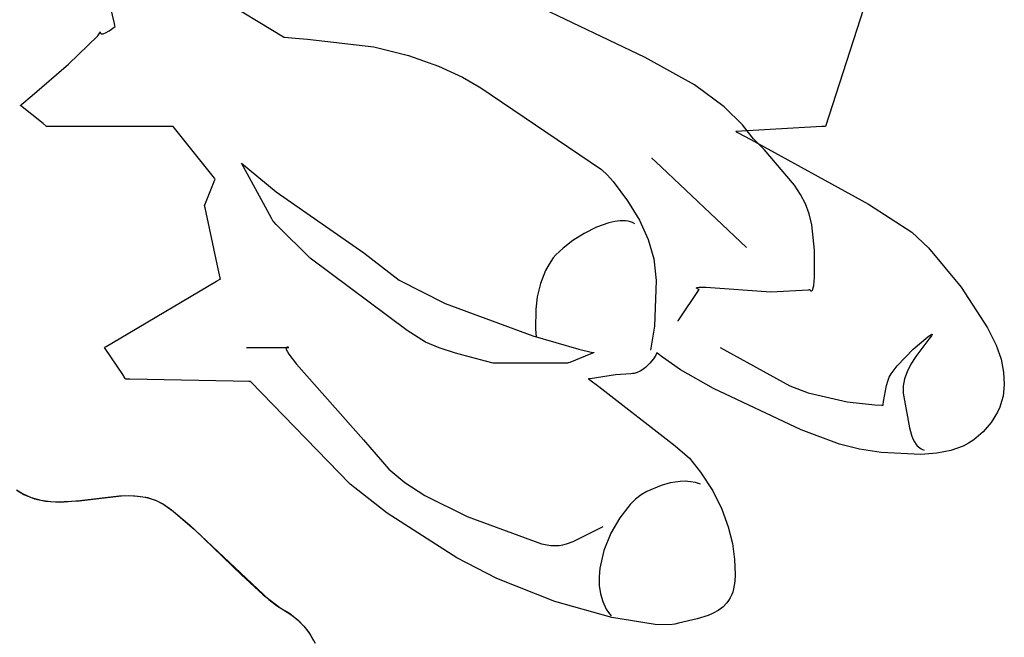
# Model space of a CAD drawing. Extents: x -3.81 to 3.8, y -2.54 to 5.19.
# Tile 55 of 93: x -0.92 to -0.37, y 0.16 to 0.51. Entities that reach past the tile are written whole.
import ezdxf

# ---------------------------------------------------------------- set-up
doc = ezdxf.new("R2010")
doc.units = 0

msp = doc.modelspace()

# ---------------------------------------------------------------- linework, layer by layer
at = {"layer": 'Layer 1', "color": 7, "linetype": 'CONTINUOUS'}
for p, q in [((-0.428943, 0.577269), (-0.470689, 0.447827)), ((-0.817814, 0.523797), (-0.775858, 0.498197)), ((-0.871049, 0.505759), (-0.874221, 0.519273)), ((-0.572225, 0.486557), (-0.633642, 0.515972)), ((-0.870738, 0.504432), (-0.871049, 0.505759)), ((-0.880428, 0.498893), (-0.879584, 0.500013)), ((-0.879584, 0.500013), (-0.879308, 0.500465)), ((-0.879308, 0.500465), (-0.879136, 0.500841)), ((-0.879136, 0.500841), (-0.87909, 0.501)), ((-0.87909, 0.501), (-0.879077, 0.501071)), ((-0.879077, 0.501071), (-0.879071, 0.501138)), ((-0.879071, 0.501153), (-0.879071, 0.501157)), ((-0.879071, 0.501157), (-0.879071, 0.501157)), ((-0.879071, 0.501157), (-0.87906, 0.500923)), ((-0.879071, 0.501138), (-0.879071, 0.501153)), ((-0.87906, 0.500923), (-0.87903, 0.500715)), ((-0.87903, 0.500715), (-0.87898, 0.500534)), ((-0.87898, 0.500534), (-0.878911, 0.500377)), ((-0.878911, 0.500377), (-0.878825, 0.500245)), ((-0.878825, 0.500245), (-0.878775, 0.500187)), ((-0.878775, 0.500187), (-0.878721, 0.500135)), ((-0.878721, 0.500135), (-0.878664, 0.500089)), ((-0.878664, 0.500089), (-0.878602, 0.500048)), ((-0.878602, 0.500048), (-0.878468, 0.499982)), ((-0.878468, 0.499982), (-0.878319, 0.499936)), ((-0.878319, 0.499936), (-0.878158, 0.49991)), ((-0.878158, 0.49991), (-0.877983, 0.499903)), ((-0.877983, 0.499903), (-0.877797, 0.499912)), ((-0.877797, 0.499912), (-0.877394, 0.499981)), ((-0.877394, 0.499981), (-0.876955, 0.500109)), ((-0.876955, 0.500109), (-0.875995, 0.500512)), ((-0.875995, 0.500512), (-0.873949, 0.5017)), ((-0.873949, 0.5017), (-0.870665, 0.504122)), ((-0.870673, 0.504156), (-0.870738, 0.504432)), ((-0.870667, 0.50413), (-0.870673, 0.504156)), ((-0.870666, 0.504124), (-0.870667, 0.50413)), ((-0.870665, 0.504122), (-0.870666, 0.504124)), ((-0.870665, 0.504122), (-0.870665, 0.504122)), ((-0.870665, 0.504122), (-0.870665, 0.504122)), ((-0.870665, 0.504122), (-0.870665, 0.504122)), ((-0.89696, 0.482953), (-0.880428, 0.498893)), ((-0.775918, 0.498189), (-0.775919, 0.498189)), ((-0.775919, 0.498189), (-0.775919, 0.498189)), ((-0.775919, 0.498189), (-0.775919, 0.498188)), ((-0.775919, 0.498188), (-0.775919, 0.498188)), ((-0.775919, 0.498188), (-0.775919, 0.498188)), ((-0.775919, 0.498188), (-0.775918, 0.498187)), ((-0.775917, 0.49819), (-0.775918, 0.49819)), ((-0.775918, 0.49819), (-0.775918, 0.498189)), ((-0.775918, 0.498189), (-0.775918, 0.498189)), ((-0.775918, 0.498187), (-0.775918, 0.498187)), ((-0.775918, 0.498187), (-0.775918, 0.498187)), ((-0.775918, 0.498187), (-0.775918, 0.498186)), ((-0.775918, 0.498186), (-0.775917, 0.498186)), ((-0.775916, 0.498191), (-0.775917, 0.498191)), ((-0.775917, 0.498191), (-0.775917, 0.49819)), ((-0.775917, 0.498186), (-0.775916, 0.498185)), ((-0.775914, 0.498192), (-0.775916, 0.498191)), ((-0.775916, 0.498185), (-0.775914, 0.498184)), ((-0.775911, 0.498193), (-0.775914, 0.498192)), ((-0.775914, 0.498184), (-0.775906, 0.49818)), ((-0.775905, 0.498194), (-0.775911, 0.498193)), ((-0.775906, 0.49818), (-0.775877, 0.498172)), ((-0.77589, 0.498196), (-0.775905, 0.498194)), ((-0.775862, 0.498197), (-0.77589, 0.498196)), ((-0.775877, 0.498172), (-0.77575, 0.498148)), ((-0.775859, 0.498197), (-0.775862, 0.498197)), ((-0.775858, 0.498197), (-0.775859, 0.498197)), ((-0.775858, 0.498197), (-0.775858, 0.498197)), ((-0.775858, 0.498197), (-0.775858, 0.498197)), ((-0.775858, 0.498197), (-0.775858, 0.498197)), ((-0.775858, 0.498197), (-0.775858, 0.498197)), ((-0.775858, 0.498197), (-0.775858, 0.498197)), ((-0.775858, 0.498197), (-0.775858, 0.498197)), ((-0.77575, 0.498148), (-0.775106, 0.498062)), ((-0.775106, 0.498062), (-0.771315, 0.497672)), ((-0.771315, 0.497672), (-0.762409, 0.496863)), ((-0.762409, 0.496863), (-0.724997, 0.492673)), ((-0.724997, 0.492673), (-0.705447, 0.487758)), ((-0.917445, 0.465197), (-0.89696, 0.482953)), ((-0.705447, 0.487758), (-0.688505, 0.481706)), ((-0.544368, 0.471288), (-0.572225, 0.486557)), ((-0.688505, 0.481706), (-0.674974, 0.475508)), ((-0.674974, 0.475508), (-0.665655, 0.470159)), ((-0.527627, 0.458915), (-0.544368, 0.471288)), ((-0.665655, 0.470159), (-0.665275, 0.469907)), ((-0.665275, 0.469907), (-0.596872, 0.423569)), ((-0.923827, 0.459822), (-0.923242, 0.460311)), ((-0.923242, 0.460311), (-0.917445, 0.465197)), ((-0.923996, 0.459681), (-0.923995, 0.459682)), ((-0.911258, 0.449489), (-0.923996, 0.459681)), ((-0.923996, 0.459681), (-0.923996, 0.459681)), ((-0.923996, 0.459681), (-0.923996, 0.459681)), ((-0.923996, 0.459681), (-0.923996, 0.459681)), ((-0.923996, 0.459681), (-0.923996, 0.459681)), ((-0.923996, 0.459681), (-0.923996, 0.459681)), ((-0.923996, 0.459681), (-0.923996, 0.459681)), ((-0.923995, 0.459682), (-0.923993, 0.459684)), ((-0.923993, 0.459684), (-0.923965, 0.459707)), ((-0.923965, 0.459707), (-0.923827, 0.459822)), ((-0.517339, 0.448678), (-0.527627, 0.458915)), ((-0.909398, 0.448), (-0.911258, 0.449489)), ((-0.909222, 0.44786), (-0.909398, 0.448)), ((-0.909186, 0.44783), (-0.909222, 0.44786)), ((-0.909182, 0.447828), (-0.909186, 0.44783)), ((-0.909181, 0.447827), (-0.909182, 0.447828)), ((-0.909175, 0.447827), (-0.909181, 0.447827)), ((-0.909181, 0.447827), (-0.909181, 0.447827)), ((-0.909181, 0.447827), (-0.909181, 0.447827)), ((-0.909181, 0.447827), (-0.909181, 0.447827)), ((-0.909181, 0.447827), (-0.909181, 0.447827)), ((-0.909181, 0.447827), (-0.909181, 0.447827)), ((-0.909181, 0.447827), (-0.909181, 0.447827)), ((-0.909181, 0.447827), (-0.909181, 0.447827)), ((-0.909181, 0.447827), (-0.909181, 0.447827)), ((-0.908851, 0.447827), (-0.909175, 0.447827)), ((-0.906823, 0.447827), (-0.908851, 0.447827)), ((-0.848043, 0.447827), (-0.906823, 0.447827)), ((-0.839116, 0.447827), (-0.848043, 0.447827)), ((-0.838271, 0.447827), (-0.839116, 0.447827)), ((-0.838097, 0.447827), (-0.838271, 0.447827)), ((-0.83808, 0.447827), (-0.838097, 0.447827)), ((-0.838076, 0.447827), (-0.83808, 0.447827)), ((-0.838075, 0.447827), (-0.838076, 0.447827)), ((-0.838072, 0.447823), (-0.838075, 0.447827)), ((-0.838075, 0.447827), (-0.838075, 0.447827)), ((-0.838075, 0.447827), (-0.838075, 0.447827)), ((-0.838075, 0.447827), (-0.838075, 0.447827)), ((-0.838075, 0.447827), (-0.838075, 0.447827)), ((-0.838075, 0.447827), (-0.838075, 0.447827)), ((-0.838075, 0.447827), (-0.838075, 0.447827)), ((-0.838075, 0.447827), (-0.838075, 0.447827)), ((-0.838023, 0.447762), (-0.838072, 0.447823)), ((-0.837289, 0.446844), (-0.838023, 0.447762)), ((-0.817697, 0.422354), (-0.837289, 0.446844)), ((-0.472701, 0.447709), (-0.521055, 0.444866)), ((-0.521055, 0.444866), (-0.521055, 0.444866)), ((-0.521055, 0.444866), (-0.521055, 0.444866)), ((-0.521055, 0.444866), (-0.521055, 0.444866)), ((-0.521055, 0.444866), (-0.521054, 0.444866)), ((-0.521054, 0.444866), (-0.521051, 0.444864)), ((-0.521051, 0.444864), (-0.521038, 0.444857)), ((-0.521038, 0.444857), (-0.520899, 0.444785)), ((-0.520899, 0.444785), (-0.520216, 0.444429)), ((-0.520216, 0.444429), (-0.512744, 0.440509)), ((-0.512665, 0.442672), (-0.517339, 0.448678)), ((-0.470906, 0.447814), (-0.472701, 0.447709)), ((-0.470737, 0.447824), (-0.470906, 0.447814)), ((-0.470698, 0.447826), (-0.470737, 0.447824)), ((-0.47069, 0.447827), (-0.470698, 0.447826)), ((-0.470689, 0.447827), (-0.47069, 0.447827)), ((-0.470689, 0.447827), (-0.470689, 0.447827)), ((-0.470689, 0.447827), (-0.470689, 0.447827)), ((-0.470689, 0.447827), (-0.470689, 0.447827)), ((-0.470689, 0.447827), (-0.470689, 0.447827)), ((-0.470689, 0.447827), (-0.470689, 0.447827)), ((-0.470689, 0.447827), (-0.470689, 0.447827)), ((-0.470689, 0.447827), (-0.470689, 0.447827)), ((-0.512744, 0.440509), (-0.446392, 0.404134)), ((-0.512275, 0.442076), (-0.512665, 0.442672)), ((-0.512189, 0.441937), (-0.512275, 0.442076)), ((-0.512171, 0.441909), (-0.512189, 0.441937)), ((-0.51217, 0.441906), (-0.512171, 0.441909)), ((-0.512169, 0.441906), (-0.51217, 0.441906)), ((-0.512169, 0.441905), (-0.512169, 0.441906)), ((-0.512169, 0.441906), (-0.512169, 0.441906)), ((-0.512169, 0.441906), (-0.512169, 0.441906)), ((-0.512169, 0.441906), (-0.512169, 0.441906)), ((-0.512169, 0.441906), (-0.512169, 0.441906)), ((-0.512169, 0.441906), (-0.512169, 0.441906)), ((-0.512169, 0.441906), (-0.512169, 0.441906)), ((-0.512169, 0.441906), (-0.512169, 0.441906)), ((-0.512163, 0.441899), (-0.512169, 0.441905)), ((-0.512169, 0.441905), (-0.512169, 0.441905)), ((-0.511176, 0.440901), (-0.512163, 0.441899)), ((-0.505279, 0.434758), (-0.511176, 0.440901)), ((-0.488058, 0.414693), (-0.505279, 0.434758)), ((-0.799559, 0.427087), (-0.779924, 0.410946)), ((-0.782672, 0.396129), (-0.799559, 0.427087)), ((-0.568461, 0.430051), (-0.568461, 0.430051)), ((-0.568461, 0.430051), (-0.568461, 0.430051)), ((-0.568461, 0.430051), (-0.568461, 0.430051)), ((-0.568461, 0.430051), (-0.568461, 0.430051)), ((-0.568461, 0.430051), (-0.568461, 0.430051)), ((-0.568461, 0.430051), (-0.568461, 0.430051)), ((-0.568461, 0.430051), (-0.56846, 0.430051)), ((-0.56846, 0.430051), (-0.56846, 0.43005)), ((-0.56846, 0.43005), (-0.568451, 0.430042)), ((-0.568451, 0.430042), (-0.56841, 0.430003)), ((-0.56841, 0.430003), (-0.568231, 0.429834)), ((-0.568231, 0.429834), (-0.566331, 0.42804)), ((-0.566331, 0.42804), (-0.51513, 0.379685)), ((-0.814721, 0.418635), (-0.817697, 0.422354)), ((-0.596872, 0.423569), (-0.593453, 0.420424)), ((-0.819469, 0.405463), (-0.814571, 0.417709)), ((-0.814439, 0.418283), (-0.814721, 0.418635)), ((-0.814571, 0.417709), (-0.814387, 0.418168)), ((-0.814381, 0.41821), (-0.814439, 0.418283)), ((-0.814387, 0.418168), (-0.814375, 0.418199)), ((-0.814376, 0.418203), (-0.814381, 0.41821)), ((-0.814374, 0.418201), (-0.814376, 0.418203)), ((-0.814375, 0.418199), (-0.814374, 0.418201)), ((-0.814374, 0.418201), (-0.814374, 0.418201)), ((-0.814374, 0.418201), (-0.814374, 0.418201)), ((-0.814374, 0.418201), (-0.814374, 0.418201)), ((-0.814374, 0.418201), (-0.814374, 0.418201)), ((-0.814374, 0.418201), (-0.814374, 0.418201)), ((-0.814374, 0.418201), (-0.814374, 0.418201)), ((-0.814374, 0.418201), (-0.814374, 0.418201)), ((-0.814374, 0.418201), (-0.814374, 0.418201)), ((-0.593453, 0.420424), (-0.590296, 0.416839)), ((-0.590296, 0.416839), (-0.582086, 0.405943)), ((-0.779924, 0.410946), (-0.730634, 0.376556)), ((-0.484667, 0.409559), (-0.488058, 0.414693)), ((-0.820212, 0.403603), (-0.819469, 0.405463)), ((-0.582086, 0.405943), (-0.575417, 0.395065)), ((-0.481949, 0.404252), (-0.484667, 0.409559)), ((-0.820299, 0.403387), (-0.820297, 0.40339)), ((-0.820299, 0.403386), (-0.820299, 0.403387)), ((-0.820299, 0.403385), (-0.820299, 0.403386)), ((-0.820299, 0.403386), (-0.820299, 0.403386)), ((-0.820299, 0.403386), (-0.820299, 0.403386)), ((-0.820299, 0.403386), (-0.820299, 0.403386)), ((-0.820299, 0.403386), (-0.820299, 0.403386)), ((-0.820299, 0.403386), (-0.820299, 0.403386)), ((-0.820299, 0.403386), (-0.820299, 0.403386)), ((-0.820299, 0.403386), (-0.820299, 0.403386)), ((-0.820298, 0.40338), (-0.820299, 0.403385)), ((-0.82028, 0.403295), (-0.820298, 0.40338)), ((-0.820297, 0.40339), (-0.820283, 0.403427)), ((-0.820283, 0.403427), (-0.820212, 0.403603)), ((-0.820004, 0.40201), (-0.82028, 0.403295)), ((-0.812656, 0.367724), (-0.820004, 0.40201)), ((-0.479852, 0.398614), (-0.481949, 0.404252)), ((-0.446392, 0.404134), (-0.422065, 0.3883)), ((-0.78188, 0.394677), (-0.782672, 0.396129)), ((-0.781805, 0.394539), (-0.78188, 0.394677)), ((-0.781787, 0.394507), (-0.781805, 0.394539)), ((-0.781784, 0.394501), (-0.781787, 0.394507)), ((-0.781784, 0.3945), (-0.781784, 0.394501)), ((-0.781783, 0.3945), (-0.781784, 0.3945)), ((-0.781783, 0.394499), (-0.781783, 0.3945)), ((-0.781783, 0.3945), (-0.781783, 0.3945)), ((-0.781783, 0.3945), (-0.781783, 0.3945)), ((-0.781783, 0.3945), (-0.781783, 0.3945)), ((-0.781783, 0.3945), (-0.781783, 0.3945)), ((-0.781783, 0.3945), (-0.781783, 0.3945)), ((-0.781778, 0.394495), (-0.781783, 0.394499)), ((-0.781757, 0.394473), (-0.781778, 0.394495)), ((-0.781667, 0.394383), (-0.781757, 0.394473)), ((-0.78131, 0.394026), (-0.781667, 0.394383)), ((-0.779969, 0.392686), (-0.78131, 0.394026)), ((-0.589364, 0.394334), (-0.592701, 0.393554)), ((-0.58618, 0.394722), (-0.589364, 0.394334)), ((-0.583203, 0.394666), (-0.58618, 0.394722)), ((-0.58181, 0.394455), (-0.583203, 0.394666)), ((-0.580489, 0.394114), (-0.58181, 0.394455)), ((-0.579247, 0.393637), (-0.580489, 0.394114)), ((-0.575417, 0.395065), (-0.570438, 0.384169)), ((-0.478322, 0.392488), (-0.479852, 0.398614)), ((-0.775468, 0.388185), (-0.779969, 0.392686)), ((-0.764638, 0.377354), (-0.775468, 0.388185)), ((-0.59962, 0.39102), (-0.6065, 0.387533)), ((-0.592701, 0.393554), (-0.59962, 0.39102)), ((-0.578091, 0.393016), (-0.579247, 0.393637)), ((-0.476757, 0.378143), (-0.478322, 0.392488)), ((-0.422065, 0.3883), (-0.412681, 0.379515)), ((-0.612908, 0.383504), (-0.618409, 0.379344)), ((-0.6065, 0.387533), (-0.612908, 0.383504)), ((-0.570438, 0.384169), (-0.5673, 0.373223)), ((-0.761425, 0.374142), (-0.764638, 0.377354)), ((-0.618409, 0.379344), (-0.62257, 0.375465)), ((-0.476823, 0.362666), (-0.476757, 0.378143)), ((-0.412681, 0.379515), (-0.394257, 0.357407)), ((-0.761116, 0.373832), (-0.761425, 0.374142)), ((-0.761051, 0.373768), (-0.761116, 0.373832)), ((-0.761045, 0.373762), (-0.761051, 0.373768)), ((-0.761044, 0.37376), (-0.761045, 0.373762)), ((-0.761043, 0.37376), (-0.761044, 0.37376)), ((-0.761035, 0.373754), (-0.761043, 0.37376)), ((-0.761043, 0.37376), (-0.761043, 0.37376)), ((-0.761043, 0.37376), (-0.761043, 0.37376)), ((-0.761043, 0.37376), (-0.761043, 0.37376)), ((-0.761043, 0.37376), (-0.761043, 0.37376)), ((-0.761043, 0.37376), (-0.761043, 0.37376)), ((-0.761043, 0.37376), (-0.761043, 0.37376)), ((-0.761043, 0.37376), (-0.761043, 0.37376)), ((-0.761043, 0.37376), (-0.761043, 0.37376)), ((-0.760901, 0.373649), (-0.761035, 0.373754)), ((-0.760156, 0.373071), (-0.760901, 0.373649)), ((-0.706205, 0.33288), (-0.760156, 0.373071)), ((-0.730634, 0.376556), (-0.710645, 0.361318)), ((-0.624012, 0.37376), (-0.626317, 0.370331)), ((-0.62257, 0.375465), (-0.624012, 0.37376)), ((-0.5673, 0.373223), (-0.566062, 0.360983)), ((-0.81154, 0.362517), (-0.812656, 0.367724)), ((-0.628254, 0.366745), (-0.631142, 0.359315)), ((-0.626317, 0.370331), (-0.628254, 0.366745)), ((-0.867453, 0.32879), (-0.813571, 0.360632)), ((-0.813571, 0.360632), (-0.811552, 0.361825)), ((-0.811552, 0.361825), (-0.811418, 0.361904)), ((-0.811434, 0.362024), (-0.81154, 0.362517)), ((-0.811412, 0.361922), (-0.811434, 0.362024)), ((-0.811418, 0.361904), (-0.81141, 0.361909)), ((-0.81141, 0.361913), (-0.811412, 0.361922)), ((-0.81141, 0.36191), (-0.81141, 0.361913)), ((-0.811409, 0.36191), (-0.81141, 0.36191)), ((-0.81141, 0.361909), (-0.811409, 0.361909)), ((-0.811409, 0.361909), (-0.811409, 0.36191)), ((-0.811409, 0.361909), (-0.811409, 0.361909)), ((-0.811409, 0.361909), (-0.811409, 0.361909)), ((-0.811409, 0.361909), (-0.811409, 0.361909)), ((-0.811409, 0.361909), (-0.811409, 0.361909)), ((-0.811409, 0.361909), (-0.811409, 0.361909)), ((-0.710645, 0.361318), (-0.684858, 0.348032)), ((-0.566062, 0.360983), (-0.566941, 0.335272)), ((-0.477275, 0.358321), (-0.476823, 0.362666)), ((-0.631142, 0.359315), (-0.632919, 0.351884)), ((-0.553172, 0.338915), (-0.541795, 0.35598)), ((-0.543218, 0.35683), (-0.543216, 0.356856)), ((-0.543215, 0.356805), (-0.543218, 0.35683)), ((-0.543216, 0.356856), (-0.54321, 0.356881)), ((-0.543208, 0.356779), (-0.543215, 0.356805)), ((-0.54321, 0.356881), (-0.5432, 0.356905)), ((-0.543198, 0.356753), (-0.543208, 0.356779)), ((-0.5432, 0.356905), (-0.543184, 0.35693)), ((-0.543183, 0.356726), (-0.543198, 0.356753)), ((-0.543184, 0.35693), (-0.543164, 0.356954)), ((-0.543165, 0.3567), (-0.543183, 0.356726)), ((-0.54312, 0.356647), (-0.543165, 0.3567)), ((-0.543164, 0.356954), (-0.543138, 0.356977)), ((-0.543138, 0.356977), (-0.543107, 0.357)), ((-0.543063, 0.356594), (-0.54312, 0.356647)), ((-0.543107, 0.357), (-0.543028, 0.357044)), ((-0.54292, 0.356489), (-0.543063, 0.356594)), ((-0.543028, 0.357044), (-0.542925, 0.357086)), ((-0.542925, 0.357086), (-0.542641, 0.35716)), ((-0.542749, 0.356387), (-0.54292, 0.356489)), ((-0.54203, 0.356065), (-0.542749, 0.356387)), ((-0.542641, 0.35716), (-0.541719, 0.357266)), ((-0.54182, 0.355989), (-0.54203, 0.356065)), ((-0.5418, 0.355982), (-0.54182, 0.355989)), ((-0.541796, 0.35598), (-0.5418, 0.355982)), ((-0.541795, 0.35598), (-0.541796, 0.35598)), ((-0.541795, 0.35598), (-0.541795, 0.35598)), ((-0.541795, 0.35598), (-0.541795, 0.35598)), ((-0.541795, 0.35598), (-0.541795, 0.35598)), ((-0.541795, 0.35598), (-0.541795, 0.35598)), ((-0.541795, 0.35598), (-0.541795, 0.35598)), ((-0.541719, 0.357266), (-0.538113, 0.357234)), ((-0.538113, 0.357234), (-0.50135, 0.354666)), ((-0.50135, 0.354666), (-0.480153, 0.355893)), ((-0.480153, 0.355893), (-0.479634, 0.355971)), ((-0.479634, 0.355971), (-0.479587, 0.355978)), ((-0.479587, 0.355978), (-0.479577, 0.35598)), ((-0.479577, 0.35598), (-0.479575, 0.35598)), ((-0.479575, 0.35598), (-0.479575, 0.35598)), ((-0.479575, 0.35598), (-0.479575, 0.35598)), ((-0.479575, 0.35598), (-0.479575, 0.35598)), ((-0.479575, 0.35598), (-0.479575, 0.35598)), ((-0.479575, 0.35598), (-0.479575, 0.35598)), ((-0.479575, 0.35598), (-0.479575, 0.35598)), ((-0.479575, 0.35598), (-0.479575, 0.35598)), ((-0.479575, 0.35598), (-0.479575, 0.35598)), ((-0.479575, 0.35598), (-0.479575, 0.35598)), ((-0.479575, 0.35598), (-0.479575, 0.35598)), ((-0.479575, 0.35598), (-0.479573, 0.355977)), ((-0.479573, 0.355977), (-0.479566, 0.355964)), ((-0.479566, 0.355964), (-0.479487, 0.355827)), ((-0.479487, 0.355827), (-0.479335, 0.355612)), ((-0.479335, 0.355612), (-0.479236, 0.355497)), ((-0.479236, 0.355497), (-0.479124, 0.355389)), ((-0.479124, 0.355389), (-0.479001, 0.355297)), ((-0.479001, 0.355297), (-0.478935, 0.35526)), ((-0.478935, 0.35526), (-0.478867, 0.355231)), ((-0.478867, 0.355231), (-0.478797, 0.35521)), ((-0.478797, 0.35521), (-0.478725, 0.355199)), ((-0.478725, 0.355199), (-0.478651, 0.355198)), ((-0.478651, 0.355198), (-0.478576, 0.35521)), ((-0.478576, 0.35521), (-0.4785, 0.355234)), ((-0.4785, 0.355234), (-0.478423, 0.355273)), ((-0.478423, 0.355273), (-0.478344, 0.355327)), ((-0.478344, 0.355327), (-0.478266, 0.355397)), ((-0.478266, 0.355397), (-0.478186, 0.355485)), ((-0.478186, 0.355485), (-0.478027, 0.355719)), ((-0.478027, 0.355719), (-0.477869, 0.356036)), ((-0.477869, 0.356036), (-0.477561, 0.356957)), ((-0.477561, 0.356957), (-0.477275, 0.358321)), ((-0.394257, 0.357407), (-0.379436, 0.334484)), ((-0.632919, 0.351884), (-0.633827, 0.34487)), ((-0.684858, 0.348032), (-0.635393, 0.329897)), ((-0.633827, 0.34487), (-0.634012, 0.333759)), ((-0.553646, 0.338205), (-0.553646, 0.338205)), ((-0.553646, 0.338205), (-0.553646, 0.338205)), ((-0.553646, 0.338205), (-0.553646, 0.338205)), ((-0.553646, 0.338205), (-0.553646, 0.338205)), ((-0.553646, 0.338205), (-0.553646, 0.338205)), ((-0.553646, 0.338205), (-0.553646, 0.338205)), ((-0.553646, 0.338205), (-0.553646, 0.338205)), ((-0.553646, 0.338205), (-0.553645, 0.338205)), ((-0.553645, 0.338205), (-0.553644, 0.338208)), ((-0.553644, 0.338208), (-0.553634, 0.338222)), ((-0.553634, 0.338222), (-0.553595, 0.338281)), ((-0.553595, 0.338281), (-0.553172, 0.338915)), ((-0.69594, 0.326393), (-0.706205, 0.33288)), ((-0.634012, 0.333759), (-0.633642, 0.329315)), ((-0.566941, 0.335272), (-0.569201, 0.321909)), ((-0.379436, 0.334484), (-0.374556, 0.324682)), ((-0.875636, 0.323954), (-0.867453, 0.32879)), ((-0.635393, 0.329897), (-0.609596, 0.322381)), ((-0.421241, 0.322378), (-0.413095, 0.329342)), ((-0.412463, 0.328023), (-0.419808, 0.318248)), ((-0.413095, 0.329342), (-0.411788, 0.330258)), ((-0.410969, 0.329929), (-0.412463, 0.328023)), ((-0.411788, 0.330258), (-0.411297, 0.330552)), ((-0.411297, 0.330552), (-0.410929, 0.330726)), ((-0.4107, 0.330355), (-0.410969, 0.329929)), ((-0.410929, 0.330726), (-0.410793, 0.330766)), ((-0.410793, 0.330766), (-0.410738, 0.330774)), ((-0.410738, 0.330774), (-0.410714, 0.330775)), ((-0.410714, 0.330775), (-0.410691, 0.330773)), ((-0.410628, 0.330511), (-0.4107, 0.330355)), ((-0.410691, 0.330773), (-0.410672, 0.33077)), ((-0.410672, 0.33077), (-0.410654, 0.330764)), ((-0.410654, 0.330764), (-0.410638, 0.330757)), ((-0.410638, 0.330757), (-0.410632, 0.330752)), ((-0.410632, 0.330752), (-0.410625, 0.330747)), ((-0.410607, 0.330575), (-0.410628, 0.330511)), ((-0.410625, 0.330747), (-0.41062, 0.330741)), ((-0.41062, 0.330741), (-0.410614, 0.330735)), ((-0.410614, 0.330735), (-0.41061, 0.330728)), ((-0.41061, 0.330728), (-0.410606, 0.330721)), ((-0.410596, 0.33063), (-0.410607, 0.330575)), ((-0.410606, 0.330721), (-0.410602, 0.330713)), ((-0.410602, 0.330713), (-0.410597, 0.330696)), ((-0.410597, 0.330696), (-0.410595, 0.330676)), ((-0.410594, 0.330654), (-0.410596, 0.33063)), ((-0.410595, 0.330676), (-0.410594, 0.330654)), ((-0.87659, 0.32339), (-0.876591, 0.32339)), ((-0.876591, 0.32339), (-0.876591, 0.32339)), ((-0.876591, 0.32339), (-0.876591, 0.32339)), ((-0.876591, 0.32339), (-0.876591, 0.32339)), ((-0.876591, 0.32339), (-0.876591, 0.32339)), ((-0.876591, 0.32339), (-0.87659, 0.32339)), ((-0.876589, 0.323387), (-0.87659, 0.32339)), ((-0.87659, 0.32339), (-0.87659, 0.32339)), ((-0.87659, 0.32339), (-0.876589, 0.32339)), ((-0.876589, 0.32339), (-0.876586, 0.323393)), ((-0.876565, 0.323351), (-0.876589, 0.323387)), ((-0.876586, 0.323393), (-0.876571, 0.323402)), ((-0.876571, 0.323402), (-0.876411, 0.323496)), ((-0.876197, 0.3228), (-0.876565, 0.323351)), ((-0.876411, 0.323496), (-0.875636, 0.323954)), ((-0.866402, 0.308106), (-0.876197, 0.3228)), ((-0.796598, 0.32339), (-0.796598, 0.32339)), ((-0.796598, 0.32339), (-0.796598, 0.32339)), ((-0.796598, 0.32339), (-0.796598, 0.32339)), ((-0.796598, 0.32339), (-0.796598, 0.32339)), ((-0.796598, 0.32339), (-0.796598, 0.32339)), ((-0.796598, 0.32339), (-0.796598, 0.32339)), ((-0.796598, 0.32339), (-0.796598, 0.32339)), ((-0.796598, 0.32339), (-0.796598, 0.32339)), ((-0.796598, 0.32339), (-0.796594, 0.32339)), ((-0.796594, 0.32339), (-0.796576, 0.32339)), ((-0.796576, 0.32339), (-0.796496, 0.32339)), ((-0.796496, 0.32339), (-0.795652, 0.32339)), ((-0.795652, 0.32339), (-0.772894, 0.32339)), ((-0.774302, 0.322912), (-0.774316, 0.322754)), ((-0.774316, 0.322754), (-0.774308, 0.32257)), ((-0.774308, 0.32257), (-0.774276, 0.32236)), ((-0.774268, 0.323048), (-0.774302, 0.322912)), ((-0.774276, 0.32236), (-0.774129, 0.321853)), ((-0.774244, 0.323107), (-0.774268, 0.323048)), ((-0.774217, 0.323161), (-0.774244, 0.323107)), ((-0.774185, 0.32321), (-0.774217, 0.323161)), ((-0.77415, 0.323254), (-0.774185, 0.32321)), ((-0.774112, 0.323294), (-0.77415, 0.323254)), ((-0.774129, 0.321853), (-0.773858, 0.321218)), ((-0.774071, 0.323329), (-0.774112, 0.323294)), ((-0.774027, 0.32336), (-0.774071, 0.323329)), ((-0.773933, 0.323411), (-0.774027, 0.32336)), ((-0.773832, 0.323447), (-0.773933, 0.323411)), ((-0.773725, 0.323471), (-0.773832, 0.323447)), ((-0.773508, 0.323488), (-0.773725, 0.323471)), ((-0.773298, 0.323475), (-0.773508, 0.323488)), ((-0.772977, 0.323414), (-0.773298, 0.323475)), ((-0.772902, 0.323392), (-0.772977, 0.323414)), ((-0.772895, 0.32339), (-0.772902, 0.323392)), ((-0.772894, 0.32339), (-0.772895, 0.32339)), ((-0.772894, 0.32339), (-0.772894, 0.32339)), ((-0.772894, 0.32339), (-0.772894, 0.32339)), ((-0.772894, 0.32339), (-0.772894, 0.32339)), ((-0.772894, 0.32339), (-0.772894, 0.32339)), ((-0.772894, 0.32339), (-0.772894, 0.32339)), ((-0.772894, 0.32339), (-0.772894, 0.32339)), ((-0.688161, 0.323152), (-0.69594, 0.326393)), ((-0.678904, 0.320132), (-0.688161, 0.323152)), ((-0.609596, 0.322381), (-0.602536, 0.320741)), ((-0.529945, 0.32339), (-0.49078, 0.301724)), ((-0.430311, 0.312991), (-0.421241, 0.322378)), ((-0.374556, 0.324682), (-0.371808, 0.316759)), ((-0.773858, 0.321218), (-0.772869, 0.319513)), ((-0.772869, 0.319513), (-0.768587, 0.313985)), ((-0.662185, 0.315641), (-0.678904, 0.320132)), ((-0.611474, 0.31626), (-0.614646, 0.314992)), ((-0.60372, 0.319362), (-0.611474, 0.31626)), ((-0.601364, 0.320304), (-0.60372, 0.319362)), ((-0.602536, 0.320741), (-0.601148, 0.320449)), ((-0.601121, 0.320401), (-0.601364, 0.320304)), ((-0.601148, 0.320449), (-0.601057, 0.32043)), ((-0.601064, 0.320424), (-0.601121, 0.320401)), ((-0.601053, 0.320429), (-0.601064, 0.320424)), ((-0.601057, 0.32043), (-0.601052, 0.320429)), ((-0.601052, 0.320429), (-0.601053, 0.320429)), ((-0.601052, 0.320429), (-0.601051, 0.320429)), ((-0.601051, 0.320429), (-0.601052, 0.320429)), ((-0.601051, 0.320429), (-0.601051, 0.320429)), ((-0.601051, 0.320429), (-0.601051, 0.320429)), ((-0.601051, 0.320429), (-0.601051, 0.320429)), ((-0.601051, 0.320429), (-0.601051, 0.320429)), ((-0.601051, 0.320429), (-0.601051, 0.320429)), ((-0.601051, 0.320429), (-0.601051, 0.320429)), ((-0.601051, 0.320429), (-0.601051, 0.320429)), ((-0.567594, 0.317027), (-0.569529, 0.314553)), ((-0.56626, 0.319074), (-0.567594, 0.317027)), ((-0.565579, 0.320276), (-0.56626, 0.319074)), ((-0.565517, 0.320395), (-0.565579, 0.320276)), ((-0.565503, 0.320423), (-0.565517, 0.320395)), ((-0.5655, 0.320428), (-0.565503, 0.320423)), ((-0.565499, 0.320428), (-0.5655, 0.320429)), ((-0.5655, 0.320429), (-0.5655, 0.320429)), ((-0.5655, 0.320429), (-0.5655, 0.320429)), ((-0.5655, 0.320429), (-0.5655, 0.320429)), ((-0.5655, 0.320429), (-0.5655, 0.320429)), ((-0.5655, 0.320429), (-0.5655, 0.320429)), ((-0.5655, 0.320429), (-0.5655, 0.320429)), ((-0.5655, 0.320429), (-0.5655, 0.320429)), ((-0.5655, 0.320429), (-0.5655, 0.320428)), ((-0.565478, 0.320409), (-0.565499, 0.320428)), ((-0.565364, 0.320304), (-0.565478, 0.320409)), ((-0.564831, 0.319836), (-0.565364, 0.320304)), ((-0.562495, 0.317931), (-0.564831, 0.319836)), ((-0.552281, 0.310796), (-0.562495, 0.317931)), ((-0.419808, 0.318248), (-0.422581, 0.313883)), ((-0.371808, 0.316759), (-0.370339, 0.309473)), ((-0.768587, 0.313985), (-0.730736, 0.271441)), ((-0.65784, 0.314616), (-0.662185, 0.315641)), ((-0.657436, 0.314525), (-0.65784, 0.314616)), ((-0.657353, 0.314506), (-0.657436, 0.314525)), ((-0.657345, 0.314505), (-0.657353, 0.314506)), ((-0.657343, 0.314504), (-0.657345, 0.314505)), ((-0.657342, 0.314504), (-0.657343, 0.314504)), ((-0.657343, 0.314504), (-0.657343, 0.314504)), ((-0.657343, 0.314504), (-0.657343, 0.314504)), ((-0.657343, 0.314504), (-0.657343, 0.314504)), ((-0.657343, 0.314504), (-0.657343, 0.314504)), ((-0.657343, 0.314504), (-0.657343, 0.314504)), ((-0.657343, 0.314504), (-0.657343, 0.314504)), ((-0.657343, 0.314504), (-0.657343, 0.314504)), ((-0.657343, 0.314504), (-0.657343, 0.314504)), ((-0.657341, 0.314504), (-0.657342, 0.314504)), ((-0.657314, 0.314504), (-0.657341, 0.314504)), ((-0.657166, 0.314504), (-0.657314, 0.314504)), ((-0.65651, 0.314504), (-0.657166, 0.314504)), ((-0.653927, 0.314504), (-0.65651, 0.314504)), ((-0.645047, 0.314504), (-0.653927, 0.314504)), ((-0.623337, 0.314504), (-0.645047, 0.314504)), ((-0.61674, 0.314504), (-0.623337, 0.314504)), ((-0.616062, 0.314504), (-0.61674, 0.314504)), ((-0.615903, 0.314504), (-0.616062, 0.314504)), ((-0.61587, 0.314504), (-0.615903, 0.314504)), ((-0.615867, 0.314504), (-0.61587, 0.314504)), ((-0.615866, 0.314504), (-0.615867, 0.314504)), ((-0.615856, 0.314508), (-0.615866, 0.314504)), ((-0.615866, 0.314504), (-0.615866, 0.314504)), ((-0.615866, 0.314504), (-0.615866, 0.314504)), ((-0.615866, 0.314504), (-0.615866, 0.314504)), ((-0.615866, 0.314504), (-0.615866, 0.314504)), ((-0.615866, 0.314504), (-0.615866, 0.314504)), ((-0.615866, 0.314504), (-0.615866, 0.314504)), ((-0.615866, 0.314504), (-0.615866, 0.314504)), ((-0.615866, 0.314504), (-0.615866, 0.314504)), ((-0.615866, 0.314504), (-0.615866, 0.314504)), ((-0.615803, 0.314529), (-0.615856, 0.314508)), ((-0.615569, 0.314623), (-0.615803, 0.314529)), ((-0.614646, 0.314992), (-0.615569, 0.314623)), ((-0.573446, 0.310957), (-0.574995, 0.309999)), ((-0.572014, 0.31207), (-0.573446, 0.310957)), ((-0.569529, 0.314553), (-0.572014, 0.31207)), ((-0.533805, 0.300277), (-0.552281, 0.310796)), ((-0.433631, 0.308576), (-0.430311, 0.312991)), ((-0.422581, 0.313883), (-0.42471, 0.309733)), ((-0.864914, 0.305875), (-0.866402, 0.308106)), ((-0.864773, 0.305663), (-0.864914, 0.305875)), ((-0.864744, 0.30562), (-0.864773, 0.305663)), ((-0.864741, 0.305616), (-0.864744, 0.30562)), ((-0.86474, 0.305615), (-0.864741, 0.305616)), ((-0.86474, 0.305614), (-0.86474, 0.305615)), ((-0.86473, 0.305614), (-0.86474, 0.305614)), ((-0.86474, 0.305614), (-0.86474, 0.305614)), ((-0.86474, 0.305614), (-0.86474, 0.305614)), ((-0.86474, 0.305614), (-0.86474, 0.305614)), ((-0.86474, 0.305614), (-0.86474, 0.305614)), ((-0.86474, 0.305614), (-0.86474, 0.305614)), ((-0.86474, 0.305614), (-0.86474, 0.305614)), ((-0.86474, 0.305614), (-0.86474, 0.305614)), ((-0.864586, 0.305611), (-0.86473, 0.305614)), ((-0.862406, 0.305565), (-0.864586, 0.305611)), ((-0.804239, 0.304341), (-0.862406, 0.305565)), ((-0.604014, 0.305615), (-0.604016, 0.305614)), ((-0.604016, 0.305614), (-0.604016, 0.305614)), ((-0.604016, 0.305614), (-0.604016, 0.305614)), ((-0.604016, 0.305614), (-0.604016, 0.305614)), ((-0.604016, 0.305614), (-0.604016, 0.305614)), ((-0.604016, 0.305614), (-0.604016, 0.305614)), ((-0.604016, 0.305614), (-0.604016, 0.305614)), ((-0.604016, 0.305614), (-0.604016, 0.305614)), ((-0.604016, 0.305614), (-0.604015, 0.305614)), ((-0.604015, 0.305614), (-0.604013, 0.305612)), ((-0.604005, 0.305616), (-0.604014, 0.305615)), ((-0.604013, 0.305612), (-0.604004, 0.305605)), ((-0.603967, 0.305624), (-0.604005, 0.305616)), ((-0.604004, 0.305605), (-0.603907, 0.305535)), ((-0.60381, 0.305655), (-0.603967, 0.305624)), ((-0.603907, 0.305535), (-0.603434, 0.305189)), ((-0.603192, 0.305774), (-0.60381, 0.305655)), ((-0.603434, 0.305189), (-0.5983, 0.301405)), ((-0.588899, 0.307991), (-0.603192, 0.305774)), ((-0.580285, 0.308579), (-0.588899, 0.307991)), ((-0.579341, 0.308626), (-0.580285, 0.308579)), ((-0.578421, 0.308757), (-0.579341, 0.308626)), ((-0.576656, 0.309248), (-0.578421, 0.308757)), ((-0.574995, 0.309999), (-0.576656, 0.309248)), ((-0.436262, 0.301882), (-0.435348, 0.304962)), ((-0.435348, 0.304962), (-0.434714, 0.306646)), ((-0.434714, 0.306646), (-0.433631, 0.308576)), ((-0.426163, 0.305701), (-0.426626, 0.303698)), ((-0.42471, 0.309733), (-0.426163, 0.305701)), ((-0.370339, 0.309473), (-0.369967, 0.302553)), ((-0.795405, 0.304156), (-0.804239, 0.304341)), ((-0.794568, 0.304138), (-0.795405, 0.304156)), ((-0.794396, 0.304134), (-0.794568, 0.304138)), ((-0.794379, 0.304134), (-0.794396, 0.304134)), ((-0.794375, 0.304134), (-0.794379, 0.304134)), ((-0.794374, 0.304134), (-0.794375, 0.304134)), ((-0.738311, 0.246361), (-0.794374, 0.304134)), ((-0.794374, 0.304134), (-0.794374, 0.304134)), ((-0.794374, 0.304134), (-0.794374, 0.304134)), ((-0.794374, 0.304134), (-0.794374, 0.304134)), ((-0.794374, 0.304134), (-0.794374, 0.304134)), ((-0.5983, 0.301405), (-0.555278, 0.26807)), ((-0.484429, 0.277051), (-0.533805, 0.300277)), ((-0.49078, 0.301724), (-0.480403, 0.29787)), ((-0.437959, 0.292976), (-0.436262, 0.301882)), ((-0.426907, 0.301688), (-0.427002, 0.299657)), ((-0.427002, 0.299657), (-0.426908, 0.297593)), ((-0.426626, 0.303698), (-0.426907, 0.301688)), ((-0.369967, 0.302553), (-0.37069, 0.295999)), ((-0.480403, 0.29787), (-0.458491, 0.292725)), ((-0.426908, 0.297593), (-0.42662, 0.295485)), ((-0.42662, 0.295485), (-0.423333, 0.278187)), ((-0.37069, 0.295999), (-0.371463, 0.292858)), ((-0.458491, 0.292725), (-0.442854, 0.29098)), ((-0.442854, 0.29098), (-0.438903, 0.290811)), ((-0.438903, 0.290811), (-0.43815, 0.290799)), ((-0.43815, 0.290799), (-0.438102, 0.290799)), ((-0.438102, 0.290799), (-0.438099, 0.290799)), ((-0.438099, 0.290799), (-0.438098, 0.290799)), ((-0.438098, 0.29085), (-0.438094, 0.29103)), ((-0.438098, 0.290809), (-0.438098, 0.29085)), ((-0.438098, 0.2908), (-0.438098, 0.290809)), ((-0.438098, 0.290799), (-0.438098, 0.2908)), ((-0.438098, 0.290799), (-0.438098, 0.290799)), ((-0.438098, 0.290799), (-0.438098, 0.290799)), ((-0.438098, 0.290799), (-0.438098, 0.290799)), ((-0.438098, 0.290799), (-0.438098, 0.290799)), ((-0.438098, 0.290799), (-0.438098, 0.290799)), ((-0.438098, 0.290799), (-0.438098, 0.290799)), ((-0.438098, 0.290799), (-0.438098, 0.290799)), ((-0.438098, 0.290799), (-0.438098, 0.290799)), ((-0.438098, 0.290799), (-0.438098, 0.290799)), ((-0.438094, 0.29103), (-0.437959, 0.292976)), ((-0.37251, 0.28981), (-0.373831, 0.286852)), ((-0.371463, 0.292858), (-0.37251, 0.28981)), ((-0.373831, 0.286852), (-0.377295, 0.281212)), ((-0.423333, 0.278187), (-0.422209, 0.273905)), ((-0.377295, 0.281212), (-0.381855, 0.275936)), ((-0.462706, 0.268849), (-0.484429, 0.277051)), ((-0.422209, 0.273905), (-0.421483, 0.271988)), ((-0.421483, 0.271988), (-0.420612, 0.270254)), ((-0.381855, 0.275936), (-0.387216, 0.271389)), ((-0.730736, 0.271441), (-0.716445, 0.254763)), ((-0.555278, 0.26807), (-0.547305, 0.260956)), ((-0.451416, 0.26602), (-0.462706, 0.268849)), ((-0.420612, 0.270254), (-0.419568, 0.268725)), ((-0.419568, 0.268725), (-0.418974, 0.268045)), ((-0.418974, 0.268045), (-0.418326, 0.267426)), ((-0.418326, 0.267426), (-0.417621, 0.26687)), ((-0.417621, 0.26687), (-0.416857, 0.266381)), ((-0.416857, 0.266381), (-0.416029, 0.265961)), ((-0.393219, 0.267884), (-0.400048, 0.265371)), ((-0.390126, 0.269509), (-0.393219, 0.267884)), ((-0.387216, 0.271389), (-0.390126, 0.269509)), ((-0.547305, 0.260956), (-0.540993, 0.253237)), ((-0.43928, 0.264179), (-0.451416, 0.26602)), ((-0.416915, 0.263108), (-0.43928, 0.264179)), ((-0.407885, 0.263797), (-0.416915, 0.263108)), ((-0.416029, 0.265961), (-0.415134, 0.265614)), ((-0.400048, 0.265371), (-0.407885, 0.263797)), ((-0.716445, 0.254763), (-0.707576, 0.2473)), ((-0.540993, 0.253237), (-0.534169, 0.24264)), ((-0.717406, 0.230102), (-0.738311, 0.246361)), ((-0.707576, 0.2473), (-0.696328, 0.240113)), ((-0.563276, 0.245618), (-0.571261, 0.242192)), ((-0.558112, 0.247087), (-0.563276, 0.245618)), ((-0.552513, 0.247932), (-0.558112, 0.247087)), ((-0.549632, 0.248012), (-0.552513, 0.247932)), ((-0.546741, 0.247805), (-0.549632, 0.248012)), ((-0.543871, 0.247268), (-0.546741, 0.247805)), ((-0.541055, 0.246358), (-0.543871, 0.247268)), ((-0.926268, 0.243157), (-0.922831, 0.241081)), ((-0.926049, 0.243009), (-0.921974, 0.240635)), ((-0.922831, 0.241081), (-0.91785, 0.238858)), ((-0.921974, 0.240635), (-0.915984, 0.238238)), ((-0.91785, 0.238858), (-0.912522, 0.237354)), ((-0.89088, 0.237079), (-0.865614, 0.240006)), ((-0.890455, 0.237129), (-0.868292, 0.239873)), ((-0.868292, 0.239873), (-0.862911, 0.240039)), ((-0.865614, 0.240006), (-0.859533, 0.239907)), ((-0.862911, 0.240039), (-0.85764, 0.239735)), ((-0.859533, 0.239907), (-0.853615, 0.239085)), ((-0.85764, 0.239735), (-0.852503, 0.238829)), ((-0.853615, 0.239085), (-0.847896, 0.237343)), ((-0.852503, 0.238829), (-0.847524, 0.23719)), ((-0.696328, 0.240113), (-0.672404, 0.228153)), ((-0.574386, 0.240433), (-0.577564, 0.237926)), ((-0.571261, 0.242192), (-0.574386, 0.240433)), ((-0.534169, 0.24264), (-0.529023, 0.232349)), ((-0.915984, 0.238238), (-0.909845, 0.23688)), ((-0.912522, 0.237354), (-0.907096, 0.23656)), ((-0.909845, 0.23688), (-0.903592, 0.236365)), ((-0.907096, 0.23656), (-0.901594, 0.236346)), ((-0.903592, 0.236365), (-0.89088, 0.237079)), ((-0.901594, 0.236346), (-0.890455, 0.237129)), ((-0.847896, 0.237343), (-0.84314, 0.234878)), ((-0.847524, 0.23719), (-0.843426, 0.235055)), ((-0.843426, 0.235055), (-0.838907, 0.231959)), ((-0.84314, 0.234878), (-0.837899, 0.231197)), ((-0.580677, 0.234893), (-0.586526, 0.227494)), ((-0.577564, 0.237926), (-0.580677, 0.234893)), ((-0.838907, 0.231959), (-0.828619, 0.223392)), ((-0.837899, 0.231197), (-0.82588, 0.220898)), ((-0.678274, 0.204838), (-0.717406, 0.230102)), ((-0.672404, 0.228153), (-0.630615, 0.212868)), ((-0.586526, 0.227494), (-0.591559, 0.218742)), ((-0.529023, 0.232349), (-0.525374, 0.222433)), ((-0.828619, 0.223392), (-0.784186, 0.181487)), ((-0.612694, 0.214177), (-0.595866, 0.222657)), ((-0.525374, 0.222433), (-0.523042, 0.21296)), ((-0.82588, 0.220898), (-0.799494, 0.1954)), ((-0.591559, 0.218742), (-0.595403, 0.209139)), ((-0.630615, 0.212868), (-0.625273, 0.211916)), ((-0.625273, 0.211916), (-0.622885, 0.211814)), ((-0.622885, 0.211814), (-0.62065, 0.211932)), ((-0.62065, 0.211932), (-0.618541, 0.212249)), ((-0.618541, 0.212249), (-0.616529, 0.212744)), ((-0.616529, 0.212744), (-0.612694, 0.214177)), ((-0.523042, 0.21296), (-0.521846, 0.203996)), ((-0.595403, 0.209139), (-0.597684, 0.199188)), ((-0.655664, 0.193359), (-0.678274, 0.204838)), ((-0.521846, 0.203996), (-0.521606, 0.195611)), ((-0.799494, 0.1954), (-0.787302, 0.184116)), ((-0.597684, 0.199188), (-0.598122, 0.19424)), ((-0.598122, 0.19424), (-0.59803, 0.189394)), ((-0.521606, 0.195611), (-0.521787, 0.191657)), ((-0.623102, 0.180356), (-0.655664, 0.193359)), ((-0.59803, 0.189394), (-0.59736, 0.184713)), ((-0.521787, 0.191657), (-0.522395, 0.187508)), ((-0.787302, 0.184116), (-0.777227, 0.176419)), ((-0.59736, 0.184713), (-0.596067, 0.180259)), ((-0.52357, 0.18393), (-0.524346, 0.182345)), ((-0.522916, 0.185649), (-0.52357, 0.18393)), ((-0.522395, 0.187508), (-0.522916, 0.185649)), ((-0.784186, 0.181487), (-0.779765, 0.178095)), ((-0.779765, 0.178095), (-0.775899, 0.175659)), ((-0.590944, 0.171266), (-0.623102, 0.180356)), ((-0.596067, 0.180259), (-0.594102, 0.176096)), ((-0.526229, 0.179552), (-0.52849, 0.177216)), ((-0.525235, 0.180888), (-0.526229, 0.179552)), ((-0.524346, 0.182345), (-0.525235, 0.180888)), ((-0.777227, 0.176419), (-0.772549, 0.173702)), ((-0.775899, 0.175659), (-0.771646, 0.173092)), ((-0.772549, 0.173702), (-0.768067, 0.17027)), ((-0.771646, 0.173092), (-0.767789, 0.170021)), ((-0.594102, 0.176096), (-0.592854, 0.174144)), ((-0.592854, 0.174144), (-0.591421, 0.172287)), ((-0.536788, 0.172429), (-0.542829, 0.170566)), ((-0.533845, 0.173707), (-0.536788, 0.172429)), ((-0.531053, 0.175285), (-0.533845, 0.173707)), ((-0.52849, 0.177216), (-0.531053, 0.175285)), ((-0.768067, 0.17027), (-0.764166, 0.166276)), ((-0.767789, 0.170021), (-0.764378, 0.166523)), ((-0.764378, 0.166523), (-0.761412, 0.162655)), ((-0.566477, 0.167346), (-0.590944, 0.171266)), ((-0.55834, 0.167195), (-0.566477, 0.167346)), ((-0.555507, 0.167548), (-0.55834, 0.167195)), ((-0.553424, 0.168139), (-0.555507, 0.167548)), ((-0.542829, 0.170566), (-0.553424, 0.168139)), ((-0.764166, 0.166276), (-0.760846, 0.161802)), ((-0.761412, 0.162655), (-0.758891, 0.158472)), ((-0.760846, 0.161802), (-0.758108, 0.156933))]:
    msp.add_line(p, q, dxfattribs=at)

doc.saveas('drawing.dxf')
